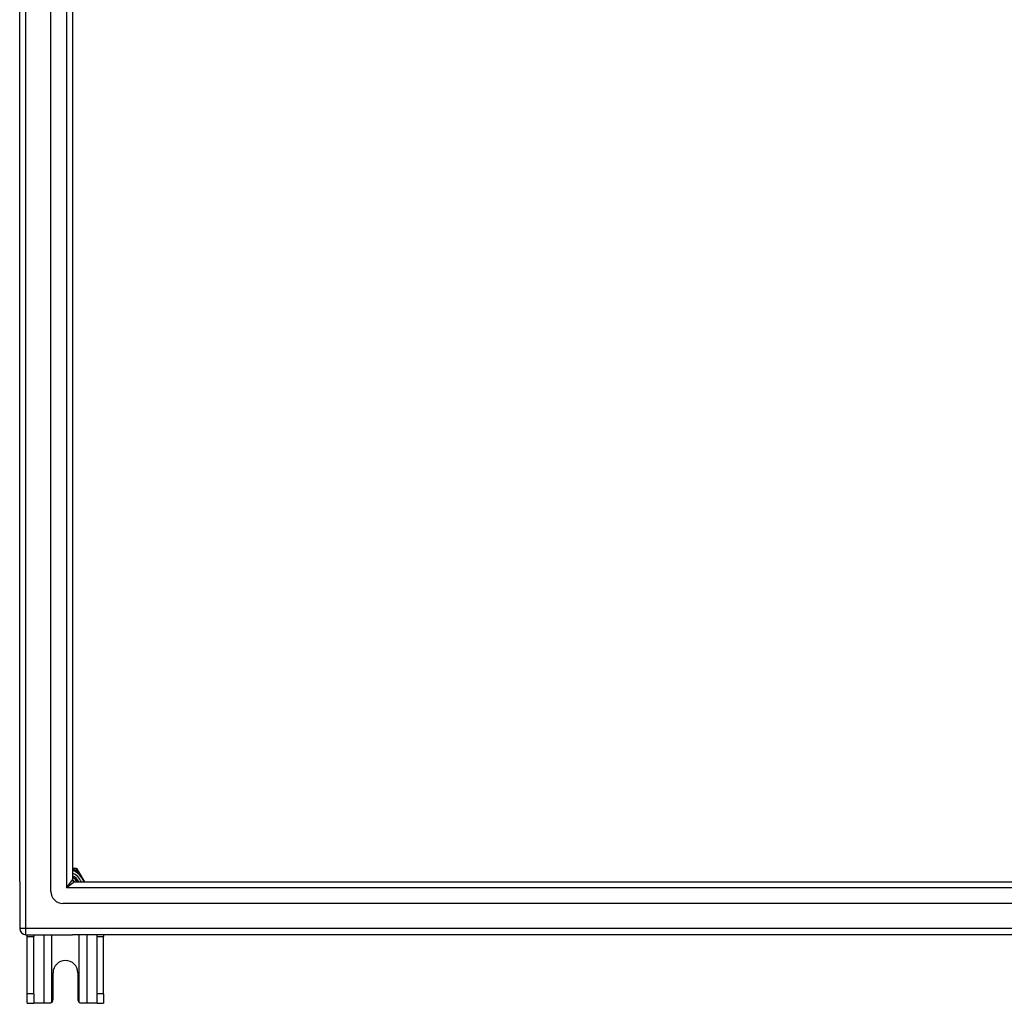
# Model space of a CAD drawing. Header units: inches. Extents: x 48.1 to 120.1, y 27.5 to 59.7.
# Tile 1 of 23: x 48.1 to 64.2, y 27.5 to 43.6. Entities that reach past the tile are written whole.
import ezdxf

# ---------------------------------------------------------------- set-up
doc = ezdxf.new("R2010")
doc.units = ezdxf.units.IN
doc.header["$MEASUREMENT"] = 0
doc.layers.add('Visible Edges(ANSI)', color=7, linetype='Continuous', lineweight=25)
doc.layers.add('Visible Tangent Edges(ANSI)', color=7, linetype='Continuous', lineweight=25)

msp = doc.modelspace()

# ---------------------------------------------------------------- linework, layer by layer
at = {"layer": 'Visible Edges(ANSI)'}
for p, q in [((48.566, 29.31), (48.566, 57.892)), ((48.054, 29.475), (48.054, 57.727)), ((48.92, 57.704), (48.92, 29.498)), ((48.948, 29.684), (48.92, 29.684)), ((48.985, 29.684), (48.948, 29.684)), ((49.02, 29.642), (49.002, 29.674)), ((49.121, 29.467), (49.02, 29.642)), ((48.054, 29.475), (48.054, 28.7)), ((48.951, 29.467), (119.157, 29.467)), ((119.345, 29.113), (48.762, 29.113)), ((48.153, 28.601), (48.92, 28.601)), ((48.179, 28.57), (48.179, 28.601)), ((48.179, 27.632), (48.179, 28.57)), ((48.284, 28.601), (48.284, 28.57)), ((48.284, 27.632), (48.284, 28.57)), ((119.955, 28.601), (48.92, 28.601)), ((49.324, 28.57), (49.324, 28.601)), ((49.324, 27.632), (49.324, 28.57)), ((49.429, 28.601), (49.429, 28.57)), ((49.429, 27.632), (49.429, 28.57)), ((48.601, 27.538), (48.601, 27.976)), ((49.007, 27.976), (49.007, 27.538)), ((48.179, 27.476), (48.179, 27.632)), ((48.284, 27.632), (48.284, 27.476)), ((49.324, 27.476), (49.324, 27.632)), ((49.429, 27.632), (49.429, 27.476)), ((48.179, 27.476), (48.284, 27.476)), ((48.448, 27.476), (48.284, 27.476)), ((48.539, 27.476), (48.448, 27.476)), ((49.16, 27.476), (49.069, 27.476)), ((49.324, 27.476), (49.16, 27.476)), ((49.324, 27.476), (49.429, 27.476))]:
    msp.add_line(p, q, dxfattribs=at)
at = {"layer": 'Visible Edges(ANSI)', "flags": 128}
for points in [[(48.92, 29.503), (48.922, 29.501), (48.923, 29.5), (48.925, 29.499), (48.927, 29.497), (48.928, 29.496), (48.93, 29.495), (48.931, 29.493), (48.933, 29.492), (48.934, 29.49), (48.936, 29.489), (48.937, 29.488), (48.939, 29.486), (48.94, 29.485), (48.942, 29.483), (48.943, 29.482), (48.945, 29.48), (48.946, 29.478), (48.947, 29.477), (48.949, 29.475), (48.95, 29.474), (48.951, 29.472), (48.953, 29.47), (48.954, 29.469), (48.955, 29.467)], [(48.953, 29.467), (48.951, 29.469), (48.95, 29.47), (48.949, 29.472), (48.948, 29.473), (48.947, 29.474), (48.945, 29.476), (48.944, 29.477), (48.943, 29.478), (48.941, 29.48), (48.94, 29.481), (48.939, 29.482), (48.937, 29.484), (48.936, 29.485), (48.935, 29.486), (48.933, 29.488), (48.932, 29.489), (48.93, 29.49), (48.929, 29.491), (48.927, 29.493), (48.926, 29.494), (48.924, 29.495), (48.923, 29.496), (48.921, 29.497), (48.92, 29.498)], [(48.583, 27.494), (48.581, 27.493), (48.58, 27.491), (48.578, 27.49), (48.577, 27.489), (48.575, 27.488), (48.573, 27.486), (48.571, 27.485), (48.57, 27.484), (48.568, 27.483), (48.566, 27.482), (48.564, 27.481), (48.562, 27.481), (48.56, 27.48), (48.558, 27.479), (48.556, 27.479), (48.554, 27.478), (48.552, 27.478), (48.55, 27.477), (48.548, 27.477), (48.547, 27.477), (48.545, 27.476), (48.543, 27.476), (48.541, 27.476), (48.539, 27.476)], [(49.069, 27.476), (49.067, 27.476), (49.065, 27.476), (49.063, 27.476), (49.061, 27.477), (49.059, 27.477), (49.057, 27.477), (49.055, 27.478), (49.053, 27.478), (49.051, 27.479), (49.049, 27.479), (49.047, 27.48), (49.045, 27.481), (49.044, 27.481), (49.042, 27.482), (49.04, 27.483), (49.038, 27.484), (49.036, 27.485), (49.034, 27.486), (49.033, 27.488), (49.031, 27.489), (49.03, 27.49), (49.028, 27.491), (49.026, 27.493), (49.025, 27.494)]]:
    msp.add_lwpolyline(points, dxfattribs=at)
at = {"layer": 'Visible Edges(ANSI)'}
for centre, radius, start, end in [((48.804, 29.351), 0.325, 20.9514, 69.0486), ((48.804, 29.351), 0.226, 30.8668, 59.1332), ((48.985, 29.664), 0.0197, 30, 90), ((48.951, 29.498), 0.031, 180, 270), ((48.762, 29.31), 0.197, 180, 270), ((48.153, 28.7), 0.099, 180, 270), ((48.804, 27.976), 0.203, 0, 180), ((48.539, 27.538), 0.062, 314.9335, 0), ((49.069, 27.538), 0.062, 180, 225.0665)]:
    msp.add_arc(centre, radius, start, end, dxfattribs=at)
at = {"layer": 'Visible Tangent Edges(ANSI)'}
for p, q in [((48.153, 28.7), (48.153, 58.502)), ((48.821, 57.834), (48.821, 29.368)), ((48.948, 29.664), (48.948, 29.684)), ((48.948, 29.664), (48.985, 29.664)), ((48.985, 29.684), (48.985, 29.664)), ((48.985, 29.664), (49.002, 29.674)), ((48.985, 29.664), (49.003, 29.632)), ((49.003, 29.632), (49.02, 29.642)), ((48.821, 29.368), (48.92, 29.498)), ((48.951, 29.467), (48.821, 29.368)), ((119.287, 29.368), (48.821, 29.368)), ((48.153, 28.7), (48.054, 28.7)), ((48.153, 28.601), (48.153, 28.7)), ((119.955, 28.7), (48.153, 28.7)), ((48.179, 28.57), (48.284, 28.57)), ((48.448, 28.601), (48.448, 27.476)), ((48.583, 27.494), (48.583, 28.601)), ((49.025, 28.601), (49.025, 27.494)), ((49.16, 27.476), (49.16, 28.601)), ((49.324, 28.57), (49.429, 28.57)), ((48.284, 27.632), (48.179, 27.632)), ((49.429, 27.632), (49.324, 27.632))]:
    msp.add_line(p, q, dxfattribs=at)
at = {"layer": 'Visible Tangent Edges(ANSI)', "flags": 128}
for points in [[(48.92, 29.669), (48.921, 29.669), (48.922, 29.669), (48.923, 29.669), (48.925, 29.669), (48.926, 29.668), (48.927, 29.668), (48.928, 29.668), (48.929, 29.668), (48.931, 29.667), (48.932, 29.667), (48.933, 29.667), (48.934, 29.667), (48.935, 29.667), (48.936, 29.666), (48.937, 29.666), (48.939, 29.666), (48.94, 29.666), (48.941, 29.665), (48.942, 29.665), (48.943, 29.665), (48.944, 29.665), (48.945, 29.664), (48.947, 29.664), (48.948, 29.664)], [(49.003, 29.632), (49.008, 29.626), (49.013, 29.621), (49.018, 29.615), (49.023, 29.608), (49.028, 29.602), (49.033, 29.596), (49.038, 29.59), (49.043, 29.583), (49.048, 29.577), (49.053, 29.57), (49.058, 29.563), (49.063, 29.556), (49.068, 29.549), (49.072, 29.542), (49.077, 29.535), (49.081, 29.527), (49.086, 29.52), (49.09, 29.513), (49.094, 29.505), (49.098, 29.498), (49.102, 29.49), (49.106, 29.482), (49.11, 29.475), (49.114, 29.467)]]:
    msp.add_lwpolyline(points, dxfattribs=at)
at = {"layer": 'Visible Tangent Edges(ANSI)'}
for radius, start, end in [(0.285, 24.01, 65.99), (0.246, 28.1642, 61.8358), (0.344, 54.6913, 65.3087)]:
    msp.add_arc((48.804, 29.351), radius, start, end, dxfattribs=at)

doc.saveas('drawing.dxf')
